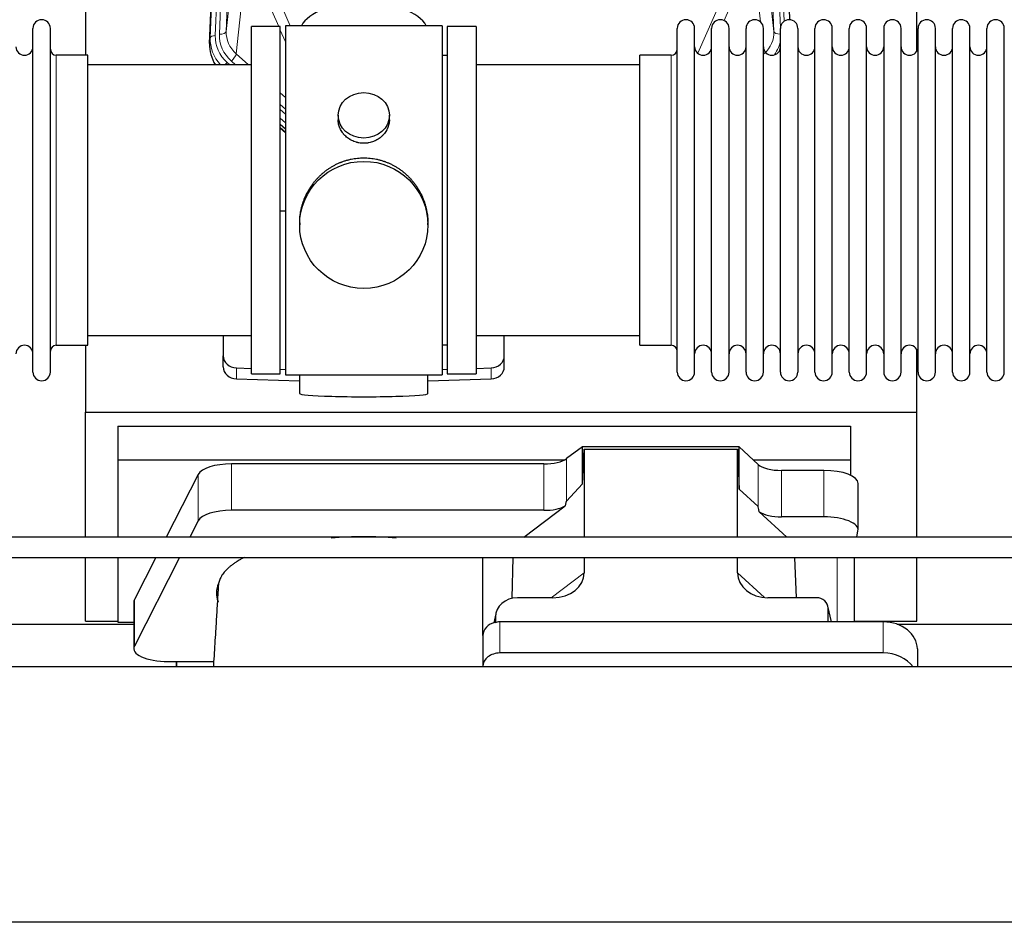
# Model space of a CAD drawing. Header units: inches. Extents: x 0 to 23760, y -13 to 16800.
# Tile 42 of 217: x 5580 to 6158, y 7745 to 8275. Entities that reach past the tile are written whole.
import ezdxf

# ---------------------------------------------------------------- set-up
doc = ezdxf.new("R2010")
doc.units = ezdxf.units.IN
doc.layers.add('254', color=7, linetype='Continuous', true_color=0xffffff)

msp = doc.modelspace()

# ---------------------------------------------------------------- linework, layer by layer
at = {"layer": '254', "color": 110, "linetype": 'Continuous', "lineweight": 13}
for p, q in [((5691.883, 8264.728), (5704.994, 8597.75)), ((5707.988, 8598.97), (5694.877, 8265.948)), ((5697.269, 8266.784), (5710.335, 8598.677)), ((5714.327, 8600.304), (5701.261, 8268.41)), ((6022.788, 8268.41), (6009.722, 8600.304)), ((6026.634, 8270.497), (6013.714, 8598.677)), ((6028.839, 8274.393), (6016.061, 8598.97)), ((5701.261, 8268.41), (5706.509, 8315.816)), ((6017.54, 8315.816), (6022.788, 8268.41)), ((5712.323, 8302.465), (5707.098, 8255.265)), ((6014.873, 8274.031), (6011.726, 8302.465)), ((5732.062, 8271.284), (5723.75, 8290.215)), ((5730.811, 8290.065), (5738.869, 8271.713)), ((5978.081, 8255.545), (5993.237, 8290.065)), ((6000.299, 8290.215), (5993.524, 8274.784)), ((5736.025, 8262.258), (5733.025, 8269.091)), ((5691.502, 8261.29), (5691.883, 8264.728)), ((5601.524, 8084.134), (5601.524, 8254.434)), ((5707.098, 8255.265), (5714.406, 8248.783)), ((5962.524, 8244.813), (5962.524, 8254.434)), ((5701.882, 8250.174), (5703.45, 8248.784)), ((5704.274, 8251.009), (5706.783, 8248.783)), ((5962.524, 8084.134), (5962.524, 8244.813)), ((5733.024, 8232.269), (5736.024, 8229.608)), ((5733.024, 8225.507), (5736.024, 8222.847)), ((5733.024, 8222.55), (5736.024, 8219.89)), ((5736.024, 8214.819), (5733.024, 8217.48)), ((5733.024, 8211.972), (5736.024, 8209.311)), ((5707.245, 8064.367), (5707.245, 8070.831)), ((5856.804, 8064.367), (5856.804, 8070.831)), ((5901.097, 7992.675), (5901.097, 8017.566)), ((5704.389, 7987.212), (5704.389, 8014.467)), ((5887.78, 7987.212), (5887.78, 8014.467)), ((6013.461, 7989.516), (6013.461, 8014.18)), ((5684.758, 7981.022), (5684.758, 8008.276)), ((6027.319, 7983.382), (6027.319, 8010.637)), ((6052.154, 7983.382), (6052.154, 8010.637)), ((6059.83, 7959.456), (6059.83, 7921.721)), ((5892.04, 7935.918), (5911.395, 7950.454)), ((6001.431, 7950.548), (6017.169, 7936.013)), ((5647.369, 7907.535), (5647.369, 7934.789)), ((5859.256, 7924.422), (5858.608, 7921.259)), ((6056.485, 7921.721), (6054.661, 7929.732)), ((5861.971, 7921.721), (5861.971, 7903.46)), ((6086.971, 7921.721), (6086.971, 7903.46))]:
    msp.add_line(p, q, dxfattribs=at)
at = {"layer": '254', "color": 2, "linetype": 'Continuous', "lineweight": 25}
for p, q in [((5691.502, 8261.29), (5704.62, 8594.492)), ((6019.429, 8594.492), (6031.996, 8275.28)), ((6106.685, 8256.82), (6106.685, 8482.203)), ((5618.685, 8468.011), (5618.685, 8254.434)), ((5733.024, 8271.284), (5716.024, 8271.284)), ((5716.024, 8067.284), (5716.024, 8271.284)), ((5733.024, 8067.284), (5733.024, 8271.284)), ((5828.024, 8271.714), (5736.024, 8271.714)), ((5736.024, 8271.714), (5736.024, 8066.854)), ((5828.024, 8271.714), (5828.024, 8066.854)), ((5848.024, 8271.284), (5831.024, 8271.284)), ((5831.024, 8271.284), (5831.024, 8067.284)), ((5848.024, 8271.284), (5848.024, 8067.284)), ((5587.824, 8068.384), (5587.824, 8270.184)), ((5598.024, 8068.384), (5598.024, 8270.184)), ((5966.024, 8258.783), (5966.024, 8270.184)), ((5976.224, 8258.783), (5976.224, 8270.184)), ((5986.224, 8258.783), (5986.224, 8270.184)), ((5996.424, 8258.783), (5996.424, 8270.184)), ((6006.424, 8258.783), (6006.424, 8270.184)), ((6016.624, 8258.783), (6016.624, 8270.184)), ((6026.624, 8258.783), (6026.624, 8270.184)), ((6036.824, 8270.184), (6036.824, 8258.783)), ((6046.824, 8258.783), (6046.824, 8270.184)), ((6057.024, 8258.783), (6057.024, 8270.184)), ((6067.024, 8068.384), (6067.024, 8270.184)), ((6077.224, 8068.384), (6077.224, 8270.184)), ((6087.224, 8270.184), (6087.224, 8068.384)), ((6097.424, 8068.384), (6097.424, 8270.184)), ((6107.424, 8068.384), (6107.424, 8270.184)), ((6117.624, 8068.384), (6117.624, 8270.184)), ((6127.624, 8068.384), (6127.624, 8270.184)), ((6137.824, 8068.384), (6137.824, 8270.184)), ((6147.824, 8068.384), (6147.824, 8270.184)), ((6158.024, 8068.384), (6158.024, 8270.184)), ((5620.024, 8254.434), (5601.524, 8254.434)), ((5620.024, 8084.134), (5620.024, 8254.434)), ((5831.024, 8254.284), (5828.024, 8254.284)), ((5962.524, 8254.434), (5944.024, 8254.434)), ((5944.024, 8244.813), (5944.024, 8254.434)), ((5966.024, 8068.384), (5966.024, 8258.783)), ((5976.224, 8068.384), (5976.224, 8258.783)), ((5986.224, 8068.384), (5986.224, 8258.783)), ((5996.424, 8068.384), (5996.424, 8258.783)), ((6006.424, 8068.384), (6006.424, 8258.783)), ((6016.624, 8068.384), (6016.624, 8258.783)), ((6026.624, 8068.384), (6026.624, 8258.783)), ((6036.824, 8258.783), (6036.824, 8068.384)), ((6046.824, 8068.384), (6046.824, 8258.783)), ((6057.024, 8068.384), (6057.024, 8258.783)), ((5716.024, 8248.784), (5620.024, 8248.784)), ((5944.024, 8248.784), (5848.024, 8248.784)), ((5944.024, 8084.134), (5944.024, 8244.813)), ((5766.977, 8219.152), (5766.977, 8216.58)), ((5797.072, 8216.568), (5797.072, 8219.152)), ((5736.024, 8211.043), (5733.024, 8213.704)), ((5733.024, 8211.704), (5736.024, 8209.043)), ((5736.025, 8162.887), (5733.025, 8162.794)), ((5744.385, 8155.933), (5744.385, 8154.795)), ((5819.664, 8154.795), (5819.664, 8155.932)), ((5620.024, 8089.784), (5716.024, 8089.784)), ((5699.524, 8089.784), (5699.524, 8077.923)), ((5848.024, 8089.784), (5944.024, 8089.784)), ((5864.524, 8077.923), (5864.524, 8089.784)), ((5601.524, 8084.134), (5620.024, 8084.134)), ((5618.685, 8084.137), (5618.685, 8044.93)), ((5828.024, 8084.284), (5831.024, 8084.284)), ((5944.024, 8084.134), (5962.524, 8084.134)), ((6106.685, 8044.93), (6106.685, 8081.757)), ((5699.524, 8071.458), (5699.524, 8077.923)), ((5864.524, 8071.458), (5864.524, 8077.923)), ((5707.245, 8070.831), (5716.025, 8070.559)), ((5733.025, 8070.033), (5736.025, 8069.94)), ((5828.024, 8069.94), (5831.024, 8070.033)), ((5848.024, 8070.559), (5856.804, 8070.831)), ((5707.245, 8064.367), (5744.361, 8063.217)), ((5716.024, 8067.284), (5733.024, 8067.284)), ((5736.024, 8066.854), (5783.314, 8066.854)), ((5744.36, 8066.853), (5744.36, 8055.79)), ((5783.314, 8066.854), (5828.024, 8066.854)), ((5819.687, 8063.217), (5856.804, 8064.367)), ((5819.689, 8055.79), (5819.689, 8066.854)), ((5831.024, 8067.284), (5848.024, 8067.284)), ((5618.685, 8044.93), (6106.685, 8044.93)), ((5618.685, 7971.458), (5618.685, 8044.93)), ((6106.685, 7971.458), (6106.685, 8044.93)), ((5637.685, 8036.619), (5637.685, 8016.816)), ((5637.685, 8036.619), (6067.685, 8036.619)), ((6067.685, 8036.619), (6067.685, 8016.816)), ((5910.415, 8024.445), (5901.097, 8017.566)), ((6002.351, 8024.445), (5910.415, 8024.445)), ((5910.415, 8002.821), (5910.415, 8024.445)), ((5910.415, 8002.821), (5911.395, 8023.142)), ((5911.395, 8023.142), (6001.431, 8023.142)), ((5911.395, 8023.142), (5911.395, 7971.457)), ((6001.431, 8023.142), (6002.351, 7999.683)), ((6001.431, 7971.457), (6001.431, 8023.142)), ((6013.461, 8014.18), (6002.351, 8024.445)), ((6002.351, 7999.683), (6002.351, 8024.445)), ((5637.685, 8016.816), (5637.685, 7971.455)), ((5637.685, 8016.816), (5899.877, 8016.816)), ((6010.602, 8016.816), (6067.685, 8016.816)), ((6067.685, 8016.816), (6067.685, 8007.804)), ((5887.78, 8014.467), (5704.389, 8014.467)), ((5684.758, 8008.276), (5666.025, 7971.457)), ((6052.154, 8010.637), (6027.319, 8010.637)), ((5901.097, 7992.675), (5910.415, 8002.821)), ((6002.351, 7999.683), (6013.461, 7989.516)), ((6072.154, 7975.729), (6072.154, 8002.983)), ((5875.877, 7971.457), (5900.261, 7989.769)), ((5887.78, 7987.212), (5704.389, 7987.212)), ((6014.19, 7986.347), (6030.312, 7971.457)), ((6052.154, 7983.382), (6027.319, 7983.382)), ((5684.758, 7981.022), (5679.891, 7971.456)), ((6071.454, 7971.456), (6072.109, 7975.22)), ((5618.685, 7922.105), (5618.685, 7959.457)), ((5637.685, 7959.457), (5637.685, 7921.548)), ((5659.92, 7959.457), (5647.369, 7934.789)), ((5673.786, 7959.455), (5647.369, 7907.535)), ((5851.971, 7913.786), (5851.971, 7959.456)), ((5869.087, 7935.582), (5869.786, 7959.456)), ((5911.395, 7959.457), (5911.395, 7950.454)), ((6001.431, 7950.548), (6001.431, 7959.458)), ((6035.974, 7935.918), (6035.05, 7959.456)), ((6070.039, 7921.719), (6070.039, 7959.455)), ((6106.685, 7922.105), (6106.685, 7959.457)), ((5893.058, 7935.918), (5872.207, 7935.918)), ((6047.687, 7935.918), (6019.226, 7935.918)), ((5647.001, 7933.327), (5647.001, 7906.072)), ((6056.627, 7921.721), (6054.522, 7930.964)), ((5859.466, 7926.489), (5858.381, 7921.192)), ((5859.256, 7924.422), (5859.256, 7921.125)), ((6054.661, 7921.721), (6054.661, 7929.732)), ((5535.065, 7920.365), (5646.999, 7920.365)), ((5618.685, 7922.105), (5637.685, 7922.105)), ((5637.685, 7921.548), (5647.003, 7921.548)), ((6086.971, 7921.721), (5861.971, 7921.721)), ((6070.039, 7922.105), (6106.685, 7922.105)), ((6095.065, 7920.365), (6206.999, 7920.365)), ((5851.971, 7913.787), (5851.971, 7895.526)), ((6086.971, 7903.46), (5861.971, 7903.46)), ((6106.971, 7905.853), (6106.971, 7895.324)), ((5667.001, 7898.419), (5672.021, 7898.419)), ((5672.021, 7898.419), (5672.021, 7895.323)), ((5672.021, 7898.419), (5693.896, 7898.419)), ((5672.021, 7895.323), (5672.021, 7898.418)), ((5851.971, 7895.526), (5851.971, 7895.323)), ((7401.524, 7895.324), (4042.069, 7895.324)), ((7401.524, 7745.325), (4042.069, 7745.325))]:
    msp.add_line(p, q, dxfattribs=at)
for centre, radius, start, end in [((5592.924, 8270.184), 5.1, 0, 180), ((5971.124, 8270.184), 5.1, 0, 180), ((5991.324, 8270.184), 5.1, 0, 180), ((6011.524, 8270.184), 5.1, 0, 180), ((6031.724, 8270.184), 5.1, 0, 180), ((6051.924, 8270.184), 5.1, 0, 180), ((6072.124, 8270.184), 5.1, 0, 180), ((6092.324, 8270.184), 5.1, 0, 180), ((6112.524, 8270.184), 5.1, 0, 180), ((6132.724, 8270.184), 5.1, 0, 180), ((6152.924, 8270.184), 5.1, 0, 180), ((5582.824, 8259.434), 5, 180, 0), ((5601.524, 8257.934), 3.5, 180, 270), ((5962.524, 8257.934), 3.5, 270, 0), ((5981.224, 8259.434), 5, 180, 0), ((6001.424, 8259.434), 5, 180, 0), ((6021.624, 8259.434), 5, 180, 0), ((6041.824, 8259.434), 5, 180, 0), ((6062.024, 8259.434), 5, 180, 0), ((6082.224, 8259.434), 5, 180, 0), ((6102.424, 8259.434), 5, 180, 0), ((6122.624, 8259.434), 5, 180, 0), ((6142.824, 8259.434), 5, 180, 0), ((5582.824, 8079.134), 5, 0, 180), ((5601.524, 8080.634), 3.5, 90, 180), ((5962.524, 8080.634), 3.5, 0, 90), ((5981.224, 8079.134), 5, 0, 180), ((6001.424, 8079.134), 5, 0, 180), ((6021.624, 8079.134), 5, 0, 180), ((6041.824, 8079.134), 5, 0, 180), ((6062.024, 8079.134), 5, 0, 180), ((6082.224, 8079.134), 5, 0, 180), ((6102.424, 8079.134), 5, 0, 180), ((6122.624, 8079.134), 5, 0, 180), ((6142.824, 8079.134), 5, 0, 180), ((5592.924, 8068.384), 5.1, 180, 0), ((5971.124, 8068.384), 5.1, 180, 0), ((5991.324, 8068.384), 5.1, 180, 0), ((6011.524, 8068.384), 5.1, 180, 0), ((6031.724, 8068.384), 5.1, 180, 0), ((6051.924, 8068.384), 5.1, 180, 0), ((6072.124, 8068.384), 5.1, 180, 0), ((6092.324, 8068.384), 5.1, 180, 0), ((6112.524, 8068.384), 5.1, 180, 0), ((6132.724, 8068.384), 5.1, 180, 0), ((6152.924, 8068.384), 5.1, 180, 0)]:
    msp.add_arc(centre, radius, start, end, dxfattribs=at)
for centre, major_axis, ratio, start_param, end_param in [((5782.024, 8267.742), (-37.64, 0), 0.4617486, 3.372107, 6.0525728), ((5718.524, 8260.482), (-27.038, -0.124), 0.8859493, 6.2442616, 6.7882167), ((5707.524, 8077.923), (-8, 0), 0.8870108, 0, 1.5358897), ((5856.524, 8077.923), (-8, 0), 0.8870108, 1.6057029, 3.1415927), ((5707.524, 8071.458), (-8, 0), 0.8870108, 0, 1.5358897), ((5856.524, 8071.458), (-8, 0), 0.8870108, 1.6057029, 3.1415927), ((5782.024, 8055.79), (-37.664, 0), 0.0504434, 0, 3.1415927), ((5887.78, 8020.207), (-15, 0), 0.3826834, 1.5707963, 2.6633841), ((5704.389, 8006.813), (20, 0), 0.3826834, 1.5707963, 2.9492947), ((6027.319, 8016.377), (-15, 0), 0.3826834, 0.392691, 1.5707963), ((6052.154, 8002.983), (20, 0), 0.3826834, 0.0000123, 1.5707963), ((5887.78, 7992.953), (-15, 0), 0.3826834, 1.5707963, 2.5536377), ((5887.78, 7646.442), (-13.469, -346.314), 0.0190642, 3.1640389, 3.2737854), ((6027.319, 7577.908), (13.933, -411.641), 0.0134983, 3.0163009, 3.1283751), ((5704.389, 7979.559), (20, 0), 0.3826834, 1.5707963, 2.9492947), ((6027.319, 7989.122), (-15, 0), 0.3826834, 0.5047652, 1.5707963), ((6052.154, 7975.729), (20, 0), 0.3826834, 6.216629, 7.8539816), ((5782.021, 7938.6), (86.5, 0), 0.3826834, 1.3483772, 1.7943795), ((5892.301, 7951.054), (19.053, -1.602), 0.7899984, 4.8184069, 6.3495024), ((6019.843, 7951.054), (-18.368, -1.548), 0.8197595, 6.2141926, 7.7515118), ((5782.021, 7938.6), (86.5, 0), 0.3826834, 2.9725041, 3.2916257), ((5872.296, 7924.342), (13.036, -0.373), 0.8874794, 1.60301, 3.1669686), ((6047.634, 7929.685), (-7.024, -0.222), 0.8867966, 3.1136042, 4.6768038), ((5667.001, 7933.327), (20, 0), 0.3826834, 2.9492947, 3.1416097), ((5861.971, 7913.787), (10, 0), 0.7933958, 1.8474697, 3.1415927), ((5861.971, 7900.928), (0, -20.985), 0.4765235, 3.3133452, 3.4165375), ((5861.971, 7913.787), (10, 0), 0.7933958, 1.5707963, 1.7425489), ((6086.971, 7905.853), (20, 0), 0.7933958, 0, 1.5707963), ((5667.001, 7906.072), (20, 0), 0.3826834, 2.9492947, 4.712389), ((5861.971, 7895.526), (10, 0), 0.7933958, 1.5707963, 3.1415927), ((6086.971, 7887.592), (20, 0), 0.7933958, 0.5089626, 1.5707963)]:
    msp.add_ellipse(centre, major_axis=major_axis, ratio=ratio, start_param=start_param, end_param=end_param, dxfattribs=at)
at = {"layer": '254', "color": 110, "linetype": 'Continuous', "lineweight": 13}
for centre, major_axis, ratio, start_param, end_param in [((5694.877, 8264.563), (-2.998, 0.118), 0.4614673, 4.7305545, 6.248991), ((5718.896, 8265.229), (-24.034, -0.11), 0.8859493, 6.2442616, 7.0633748), ((5721.288, 8266.065), (-24.034, -0.11), 0.8859493, 6.2442616, 7.0633748), ((5697.269, 8268.631), (-3.997, 0.157), 0.4614673, 1.5889619, 3.1073983), ((5721.288, 8267.912), (-20.033, -0.591), 0.8872905, 6.2219242, 7.0410373), ((6002.761, 8267.912), (20.033, -0.591), 0.8872905, 5.5253333, 6.3444464), ((6026.78, 8268.631), (-3.997, -0.157), 0.4614673, 0.0341943, 1.5136497), ((5718.896, 8263.844), (27.029, -0.244), 0.8851019, 3.1148362, 3.8326992), ((6002.761, 8266.065), (24.034, -0.11), 0.8859493, 5.722211, 6.1681029), ((5704.274, 8252.856), (-2.654, -2.992), 0.3265056, 1.2180917, 2.7365282), ((5701.882, 8248.788), (-1.991, -2.244), 0.3265056, 4.3596844, 4.9963838)]:
    msp.add_ellipse(centre, major_axis=major_axis, ratio=ratio, start_param=start_param, end_param=end_param, dxfattribs=at)
at = {"layer": '254', "color": 2, "linetype": 'Continuous', "lineweight": 25}
for centre, major_axis, ratio in [((5782.024, 8219.152), (15.048, 0), 0.8870108), ((5782.024, 8154.795), (-37.64, 0), 0.9914449)]:
    msp.add_ellipse(centre, major_axis=major_axis, ratio=ratio, dxfattribs=at)
for points, knots in [([(5797.072, 8216.57), (5797.072, 8216.14), (5797.048, 8215.707), (5796.988, 8215.161), (5796.974, 8215.051), (5796.944, 8214.83), (5796.894, 8214.5), (5796.831, 8214.172), (5796.686, 8213.52), (5796.567, 8213.09), (5796.283, 8212.239), (5796.117, 8211.818), (5795.834, 8211.194), (5795.734, 8210.987), (5795.601, 8210.73), (5795.574, 8210.678), (5795.52, 8210.576), (5795.438, 8210.423), (5795.352, 8210.272), (5795.061, 8209.772), (5794.809, 8209.384), (5794.264, 8208.631), (5793.973, 8208.266), (5793.506, 8207.736), (5793.346, 8207.563), (5793.097, 8207.307), (5792.971, 8207.18), (5792.842, 8207.055), (5792.756, 8206.972), (5792.712, 8206.931), (5792.318, 8206.562), (5791.953, 8206.252), (5791.195, 8205.667), (5790.802, 8205.392), (5789.988, 8204.878), (5789.567, 8204.638), (5789.023, 8204.362), (5788.913, 8204.308), (5788.692, 8204.202), (5788.58, 8204.15), (5788.244, 8203.999), (5788.018, 8203.904), (5787.335, 8203.635), (5786.873, 8203.477), (5785.935, 8203.205), (5785.459, 8203.091), (5784.735, 8202.953), (5784.492, 8202.912), (5784.125, 8202.86), (5784.002, 8202.844), (5783.817, 8202.822), (5783.755, 8202.815), (5783.632, 8202.802), (5783.57, 8202.796), (5783.014, 8202.743), (5782.522, 8202.72), (5781.539, 8202.72), (5781.049, 8202.742), (5780.071, 8202.834), (5779.584, 8202.902), (5778.976, 8203.017), (5778.854, 8203.042), (5778.612, 8203.094), (5778.25, 8203.176), (5777.893, 8203.27), (5777.186, 8203.474), (5776.724, 8203.631), (5775.818, 8203.987), (5775.374, 8204.186), (5774.722, 8204.516), (5774.507, 8204.631), (5774.188, 8204.811), (5774.083, 8204.873), (5773.873, 8204.998), (5773.77, 8205.062), (5773.256, 8205.386), (5772.862, 8205.661), (5772.104, 8206.245), (5771.741, 8206.553), (5771.047, 8207.201), (5770.716, 8207.541), (5770.361, 8207.942), (5770.322, 8207.987), (5770.245, 8208.077), (5770.129, 8208.212), (5769.867, 8208.531), (5769.655, 8208.811), (5769.245, 8209.377), (5768.993, 8209.764), (5768.53, 8210.557), (5768.32, 8210.964), (5768.036, 8211.588), (5767.946, 8211.798), (5767.82, 8212.118), (5767.78, 8212.224), (5767.702, 8212.438), (5767.664, 8212.545), (5767.485, 8213.08), (5767.365, 8213.511), (5767.173, 8214.377), (5767.1, 8214.812), (5767.027, 8215.469), (5767.008, 8215.688), (5766.99, 8216.018), (5766.982, 8216.183), (5766.979, 8216.348), (5766.977, 8216.459), (5766.977, 8216.514), (5766.977, 8216.572), (5766.977, 8216.574), (5766.977, 8216.577)], [0, 0, 0, 0, 0.0308202, 0.0308202, 0.0386347, 0.0386347, 0.0464491, 0.062078, 0.062078, 0.0933358, 0.0933358, 0.1245936, 0.1245936, 0.1402226, 0.1402226, 0.1441298, 0.1441298, 0.148037, 0.1558515, 0.1558515, 0.1871093, 0.1871093, 0.2183671, 0.2183671, 0.233996, 0.233996, 0.2418105, 0.2457177, 0.2457177, 0.2496249, 0.2496249, 0.2808827, 0.2808827, 0.3121405, 0.3121405, 0.3433983, 0.3433983, 0.3512128, 0.3512128, 0.3590273, 0.3590273, 0.3746562, 0.3746562, 0.405914, 0.405914, 0.4371718, 0.4371718, 0.4528007, 0.4528007, 0.4606152, 0.4606152, 0.4645224, 0.4645224, 0.4684296, 0.4684296, 0.4996874, 0.4996874, 0.5309452, 0.5309452, 0.5622031, 0.5622031, 0.5700175, 0.5700175, 0.577832, 0.5934609, 0.5934609, 0.6247187, 0.6247187, 0.6559765, 0.6559765, 0.6716054, 0.6716054, 0.6794199, 0.6794199, 0.6872343, 0.6872343, 0.7184921, 0.7184921, 0.7497499, 0.7497499, 0.7810078, 0.7810078, 0.784915, 0.784915, 0.7888222, 0.7966367, 0.8122656, 0.8122656, 0.8435234, 0.8435234, 0.8747812, 0.8747812, 0.8904101, 0.8904101, 0.8982246, 0.8982246, 0.906039, 0.906039, 0.9372968, 0.9372968, 0.9685546, 0.9685546, 0.9841835, 0.9841835, 0.991998, 0.9959052, 0.9959052, 0.9998125, 0.9998125, 1, 1, 1, 1]), ([(5744.385, 8155.885), (5744.385, 8155.898), (5744.385, 8156.525), (5744.416, 8157.766), (5744.553, 8159.606), (5744.782, 8161.444), (5744.996, 8162.667), (5745.179, 8163.584), (5745.26, 8163.966), (5745.348, 8164.348), (5745.383, 8164.5), (5745.401, 8164.577), (5745.456, 8164.805), (5745.642, 8165.565), (5746.018, 8166.917), (5746.604, 8168.685), (5747.272, 8170.42), (5748.022, 8172.12), (5748.855, 8173.787), (5749.465, 8174.876), (5749.864, 8175.55), (5749.945, 8175.684), (5750.108, 8175.951), (5750.354, 8176.35), (5750.606, 8176.743), (5751.12, 8177.523), (5751.828, 8178.542), (5752.956, 8180.014), (5754.151, 8181.428), (5755.412, 8182.784), (5756.298, 8183.65), (5756.979, 8184.285), (5757.324, 8184.599), (5757.676, 8184.908), (5757.911, 8185.112), (5758.03, 8185.213), (5758.625, 8185.716), (5759.592, 8186.494), (5761.089, 8187.583), (5762.633, 8188.596), (5764.224, 8189.532), (5765.862, 8190.391), (5766.986, 8190.911), (5767.842, 8191.281), (5768.273, 8191.461), (5768.708, 8191.633), (5768.927, 8191.718), (5769, 8191.746), (5769.146, 8191.802), (5769.804, 8192.05), (5771.053, 8192.481), (5772.835, 8192.996), (5774.636, 8193.419), (5776.454, 8193.751), (5778.291, 8193.989), (5779.528, 8194.086), (5780.461, 8194.134), (5780.928, 8194.153), (5781.476, 8194.163), (5781.711, 8194.166), (5781.868, 8194.167), (5781.946, 8194.167), (5782.024, 8194.167)], [0, 0, 0, 0, 0.0006246, 0.0318551, 0.0630856, 0.0943161, 0.1255465, 0.1255465, 0.1411618, 0.1450656, 0.1450656, 0.1489694, 0.1489694, 0.156777, 0.1880075, 0.219238, 0.2504685, 0.2816989, 0.3129294, 0.3441599, 0.3441599, 0.3519675, 0.3519675, 0.3597751, 0.3753904, 0.3753904, 0.4066209, 0.4378513, 0.4690818, 0.5003123, 0.5315428, 0.5315428, 0.547158, 0.5549656, 0.5549656, 0.5627733, 0.5627733, 0.5940037, 0.6252342, 0.6564647, 0.6876952, 0.7189257, 0.7501562, 0.7501562, 0.7657714, 0.773579, 0.773579, 0.7774828, 0.7774828, 0.7813866, 0.8126171, 0.8438476, 0.8750781, 0.9063086, 0.937539, 0.9687695, 0.9687695, 0.9843848, 0.9921924, 0.9960962, 0.9960962, 1, 1, 1, 1]), ([(5782.024, 8194.167), (5782.652, 8194.167), (5783.902, 8194.134), (5785.758, 8193.989), (5787.598, 8193.75), (5789.422, 8193.418), (5791.228, 8192.992), (5792.421, 8192.647), (5793.312, 8192.364), (5793.608, 8192.266), (5793.978, 8192.138), (5794.051, 8192.112), (5794.199, 8192.06), (5794.419, 8191.981), (5795.225, 8191.685), (5796.52, 8191.162), (5798.202, 8190.383), (5799.839, 8189.524), (5801.433, 8188.586), (5802.982, 8187.568), (5803.986, 8186.836), (5804.604, 8186.362), (5804.728, 8186.266), (5804.972, 8186.074), (5805.337, 8185.783), (5805.696, 8185.486), (5806.406, 8184.885), (5807.33, 8184.063), (5808.651, 8182.77), (5809.909, 8181.415), (5811.104, 8180.001), (5811.857, 8179.017), (5812.406, 8178.263), (5812.677, 8177.883), (5812.941, 8177.496), (5813.116, 8177.237), (5813.203, 8177.107), (5813.633, 8176.454), (5814.293, 8175.397), (5815.201, 8173.774), (5816.029, 8172.116), (5816.777, 8170.421), (5817.444, 8168.689), (5817.834, 8167.511), (5818.106, 8166.617), (5818.237, 8166.168), (5818.38, 8165.64), (5818.44, 8165.413), (5818.479, 8165.261), (5818.498, 8165.185), (5818.67, 8164.502), (5818.945, 8163.285), (5819.265, 8161.454), (5819.494, 8159.62), (5819.632, 8157.782), (5819.664, 8156.534), (5819.664, 8155.899), (5819.664, 8155.88)], [0, 0, 0, 0, 0.0312188, 0.0624376, 0.0936563, 0.1248751, 0.1560939, 0.1873127, 0.1873127, 0.2029221, 0.2029221, 0.2068244, 0.2068244, 0.2107268, 0.2185315, 0.2497502, 0.280969, 0.3121878, 0.3434066, 0.3746254, 0.4058442, 0.4058442, 0.4136489, 0.4136489, 0.4214535, 0.4370629, 0.4370629, 0.4682817, 0.4995005, 0.5307193, 0.5619381, 0.5931568, 0.5931568, 0.6087662, 0.6165709, 0.6165709, 0.6243756, 0.6243756, 0.6555944, 0.6868132, 0.718032, 0.7492507, 0.7804695, 0.8116883, 0.8116883, 0.8272977, 0.8351024, 0.8390047, 0.8390047, 0.8429071, 0.8429071, 0.8741259, 0.9053447, 0.9365634, 0.9677822, 0.999001, 1, 1, 1, 1]), ([(6581.31, 7971.457), (6559.332, 7971.457), (6517.902, 7971.457), (6459.549, 7971.457), (6408.777, 7971.457), (6365.588, 7971.457), (6329.331, 7971.457), (6259.217, 7971.457), (6112.926, 7971.457), (5819.399, 7971.457), (5374.02, 7971.457), (4987.339, 7971.457), (4729.085, 7971.457), (4644.71, 7971.457), (4578.684, 7971.457), (4527.145, 7971.457), (4484.178, 7971.457), (4431.215, 7971.457), (4368.228, 7971.457), (4295.218, 7971.457), (4243.203, 7971.457), (4215.524, 7971.457)], [0, 0, 0, 0, 0.0278702, 0.0525357, 0.0739964, 0.0922524, 0.1073036, 0.1199722, 0.1811625, 0.2928125, 0.4921875, 0.7459375, 0.7831542, 0.8196735, 0.8529315, 0.86688, 0.8850299, 0.9074168, 0.9340408, 0.9649019, 1, 1, 1, 1]), ([(4215.524, 7959.457), (4237.503, 7959.457), (4278.932, 7959.457), (4337.285, 7959.457), (4388.057, 7959.457), (4431.247, 7959.457), (4467.503, 7959.457), (4537.617, 7959.457), (4683.908, 7959.457), (4977.436, 7959.457), (5422.814, 7959.457), (5809.495, 7959.457), (6067.749, 7959.457), (6152.124, 7959.457), (6218.15, 7959.457), (6269.69, 7959.457), (6312.657, 7959.457), (6365.619, 7959.457), (6428.606, 7959.457), (6501.617, 7959.457), (6553.632, 7959.457), (6581.31, 7959.457)], [0, 0, 0, 0, 0.0278702, 0.0525357, 0.0739964, 0.0922524, 0.1073036, 0.1199722, 0.1811625, 0.2928125, 0.4921875, 0.7459375, 0.7831542, 0.8196735, 0.8529315, 0.86688, 0.8850299, 0.9074168, 0.9340408, 0.9649019, 1, 1, 1, 1]), ([(5711.976, 7959.646), (5711.675, 7959.495), (5711.379, 7959.342), (5710.446, 7958.853), (5709.825, 7958.511), (5708.919, 7957.989), (5708.621, 7957.814), (5708.255, 7957.593), (5708.182, 7957.548), (5708.037, 7957.46), (5707.82, 7957.326), (5707.607, 7957.193), (5706.902, 7956.745), (5705.818, 7956.023), (5704.323, 7954.919), (5702.955, 7953.794), (5702.128, 7953.031), (5701.343, 7952.261), (5700.972, 7951.872), (5699.923, 7950.697), (5699.31, 7949.9), (5698.721, 7948.987), (5698.657, 7948.885), (5698.531, 7948.681), (5698.47, 7948.579), (5698.29, 7948.273), (5698.177, 7948.068), (5697.854, 7947.455), (5697.662, 7947.045), (5697.325, 7946.225), (5697.179, 7945.815), (5696.932, 7944.994), (5696.832, 7944.582), (5696.755, 7944.171)], [0, 0, 0, 0, 0.0340677, 0.0340677, 0.1083702, 0.1083702, 0.1455214, 0.1455214, 0.1548092, 0.1548092, 0.164097, 0.1826727, 0.1826727, 0.2569751, 0.3312776, 0.4055801, 0.4798826, 0.4798826, 0.5541851, 0.5541851, 0.7027901, 0.7027901, 0.7213657, 0.7213657, 0.7399413, 0.7399413, 0.7770925, 0.7770925, 0.851395, 0.851395, 0.9256975, 0.9256975, 1, 1, 1, 1]), ([(5696.711, 7943.611), (5696.673, 7943.396), (5696.641, 7943.18), (5696.59, 7942.749), (5696.552, 7942.319), (5696.537, 7941.888), (5696.53, 7941.565), (5696.529, 7941.457), (5696.528, 7941.35)], [0, 0, 0, 0, 0.2858572, 0.2858572, 0.5717144, 0.8575716, 0.8575716, 1, 1, 1, 1]), ([(5696.524, 7941.357), (5696.473, 7940.458), (5696.231, 7936.245), (5695.767, 7928.484), (5695.19, 7919.154), (5694.66, 7910.759), (5694.219, 7903.645), (5693.9, 7898.498), (5693.728, 7895.735), (5693.702, 7895.321)], [0, 0, 0, 0, 0.0608544, 0.2843801, 0.516904, 0.6713145, 0.8238748, 0.9736375, 1, 1, 1, 1])]:
    msp.add_open_spline(points, degree=3, knots=knots, dxfattribs=at)
for points in [[(5696.755, 7944.171), (5696.74, 7943.984), (5696.726, 7943.798), (5696.711, 7943.611)], [(5696.463, 7933.267), (5696.473, 7933.395), (5696.483, 7933.524), (5696.493, 7933.652)]]:
    msp.add_open_spline(points, degree=3, dxfattribs=at)
msp.add_rational_spline([(5859.256, 7921.125), (5859.248, 7921.272), (5859.239, 7921.42)], [0.500000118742, 0.499999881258, 0.500000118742], degree=2, dxfattribs=at)

doc.saveas('drawing.dxf')
